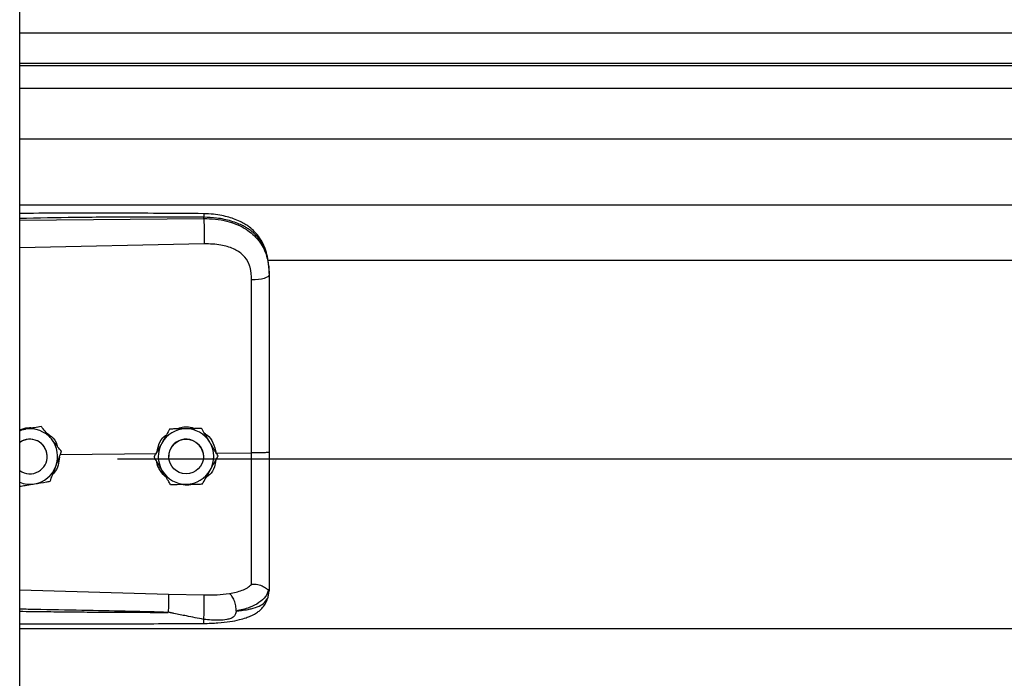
# Model space of a CAD drawing. Header units: inches. Extents: x 170 to 284, y 215 to 248.
# Tile 176 of 256: x 177.837 to 178.141, y 240.433 to 240.637. Entities that reach past the tile are written whole.
import ezdxf

# ---------------------------------------------------------------- set-up
doc = ezdxf.new("R2010")
doc.units = ezdxf.units.IN
doc.header["$LTSCALE"] = 0.25
doc.header["$MEASUREMENT"] = 0
doc.layers.add('LH BENCH MOUNT', color=7, linetype='Continuous')

msp = doc.modelspace()

# ---------------------------------------------------------------- linework, layer by layer
at = {"layer": 'LH BENCH MOUNT'}
for p, q in [((177.8370342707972, 239.6426462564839), (177.8370342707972, 243.843095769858)), ((177.8370342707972, 240.6327701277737), (181.8693542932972, 240.6327701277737)), ((181.8693542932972, 240.6232848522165), (177.8370342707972, 240.6232848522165)), ((177.8370342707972, 240.6226454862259), (181.8693542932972, 240.6226454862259)), ((177.8370342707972, 240.6156273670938), (181.8693542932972, 240.6156273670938)), ((177.8370342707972, 240.5999432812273), (181.8693542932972, 240.5999432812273)), ((177.8370342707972, 240.5795552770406), (181.8693542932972, 240.5795552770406)), ((177.893881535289, 240.5753436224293), (177.893881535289, 240.5757549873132)), ((177.8370342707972, 240.5748069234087), (177.893881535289, 240.5753436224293)), ((177.8939774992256, 240.5675548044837), (177.8370342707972, 240.5663452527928)), ((177.9135824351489, 240.5624796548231), (181.7928031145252, 240.5624796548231)), ((177.9140770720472, 240.5584203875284), (177.9140770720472, 240.5579320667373)), ((177.8388087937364, 240.5102789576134), (177.8370342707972, 240.5099900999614)), ((177.843686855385, 240.5110750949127), (177.8427582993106, 240.5109239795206)), ((177.843686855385, 240.5110734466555), (177.843686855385, 240.5110750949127)), ((177.8833259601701, 240.5103153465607), (177.8833259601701, 240.5103169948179)), ((177.8932094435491, 240.5104636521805), (177.8932094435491, 240.5104653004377)), ((177.8499405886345, 240.5034186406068), (177.8499405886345, 240.503420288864)), ((177.897705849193, 240.5028971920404), (177.9086194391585, 240.5030016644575)), ((177.8455346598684, 240.5018291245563), (177.8455346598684, 240.5018299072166)), ((177.8495684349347, 240.5024363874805), (177.8792664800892, 240.5027206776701)), ((177.8672020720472, 240.5010871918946), (181.8391864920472, 240.5010871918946)), ((177.8785126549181, 240.5016818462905), (177.8785126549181, 240.5016834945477)), ((177.8830459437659, 240.5018299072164), (177.8830459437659, 240.5018291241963)), ((177.8937463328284, 240.5018291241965), (177.8937463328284, 240.5018299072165)), ((177.8982796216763, 240.50197845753), (177.8982796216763, 240.5019801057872)), ((177.8370342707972, 240.4606735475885), (177.8829699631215, 240.4593417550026)), ((177.913737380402, 240.4583650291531), (177.9140770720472, 240.4603501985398)), ((177.9140770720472, 240.4608789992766), (177.9140770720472, 240.4603501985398)), ((177.8829699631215, 240.4593417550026), (177.8939556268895, 240.4590796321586)), ((177.8370342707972, 240.4487016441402), (181.8693542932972, 240.4487016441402))]:
    msp.add_line(p, q, dxfattribs=at)
at = {"layer": 'LH BENCH MOUNT', "flags": 128}
for points in [[(177.9140770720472, 240.5579320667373), (177.9139731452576, 240.557636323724), (177.9136651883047, 240.5573514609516), (177.9131645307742, 240.5570879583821), (177.9124895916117, 240.5568555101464), (177.9116652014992, 240.5566626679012), (177.9107216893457, 240.5565165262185), (177.9096937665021, 240.5564224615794), (177.9086192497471, 240.5563839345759)], [(177.8370342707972, 240.5097895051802), (177.8377177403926, 240.5100271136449), (177.8388087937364, 240.5102789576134)], [(177.8929888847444, 240.5045742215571), (177.8935937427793, 240.5030985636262), (177.8937463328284, 240.5018299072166)]]:
    msp.add_lwpolyline(points, dxfattribs=at)
at = {"layer": 'LH BENCH MOUNT'}
msp.add_circle((177.8883961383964, 240.5018291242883), 0.00535019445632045, dxfattribs=at)
for centre, radius, start, end in [((177.8401844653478, 240.5018299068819), 0.008560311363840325, 39.24773070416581, 99.24772960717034), ((177.8883961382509, 240.5018299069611), 0.008560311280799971, 90.85968127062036, 150.8596805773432), ((177.8883961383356, 240.5018299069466), 0.008560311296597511, 30.85968260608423, 90.85968183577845), ((177.8401844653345, 240.5018299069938), 0.005350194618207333, 39.24773075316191, 126.0718980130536), ((177.8401844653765, 240.5018291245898), 0.005350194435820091, 300.0097421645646, 126.0718999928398), ((177.8401844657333, 240.5018299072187), 0.008560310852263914, 339.2477292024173, 39.24773059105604), ((177.8883961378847, 240.5018299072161), 0.00856031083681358, 150.8596808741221, 210.8596823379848), ((177.8883961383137, 240.5018299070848), 0.005350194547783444, 30.85968222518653, 179.9999985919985), ((177.8883961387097, 240.5018299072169), 0.008560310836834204, 330.859680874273, 30.85968233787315), ((177.8401844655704, 240.5018299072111), 0.005350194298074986, 5.903435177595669e-08, 39.24773054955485), ((177.8401844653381, 240.5018291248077), 0.005350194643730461, 233.9281021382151, 300.0097413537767), ((177.8401844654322, 240.5018299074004), 0.008560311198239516, 279.2477290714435, 339.2477287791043), ((177.8883961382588, 240.5018299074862), 0.008560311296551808, 210.859682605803, 270.8596818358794), ((177.8883961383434, 240.5018299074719), 0.008560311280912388, 270.8596812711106, 330.8596805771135), ((177.8401844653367, 240.5018299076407), 0.008560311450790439, 248.4076756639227, 279.2477294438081)]:
    msp.add_arc(centre, radius, start, end, dxfattribs=at)
for points, knots in [([(177.8938629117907, 240.5768471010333), (177.8846458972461, 240.576915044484), (177.8665589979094, 240.5770483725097), (177.8476154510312, 240.5769910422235), (177.837889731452, 240.5769382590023), (177.8370342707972, 240.5769336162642)], [0, 0, 0, 0, 0.4865830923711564, 0.954840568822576, 1, 1, 1, 1]), ([(177.893881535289, 240.5757549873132), (177.8875756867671, 240.5757943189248), (177.8743366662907, 240.5758768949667), (177.8553870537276, 240.5756957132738), (177.8427465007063, 240.5754747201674), (177.8370342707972, 240.575374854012)], [0, 0, 0, 0, 0.3326703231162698, 0.6984356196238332, 1, 1, 1, 1]), ([(177.8938627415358, 240.5768312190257), (177.8938639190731, 240.5768352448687), (177.8938679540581, 240.576849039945), (177.8938731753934, 240.5767341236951), (177.8938797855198, 240.5764413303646), (177.8938808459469, 240.576025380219), (177.893881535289, 240.5757549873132)], [0, 0, 0, 0, 0.09787641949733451, 0.3353863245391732, 0.5679606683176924, 1, 1, 1, 1]), ([(177.913990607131, 240.5604634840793), (177.913871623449, 240.5615339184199), (177.9136562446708, 240.5634715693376), (177.9129113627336, 240.5659901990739), (177.912054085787, 240.5678999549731), (177.9109788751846, 240.5696526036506), (177.9096638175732, 240.5712408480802), (177.908193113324, 240.5725357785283), (177.906819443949, 240.573495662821), (177.9053768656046, 240.574327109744), (177.9029986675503, 240.5753942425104), (177.9000622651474, 240.5762071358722), (177.8967533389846, 240.5767355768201), (177.8948615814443, 240.5768085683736), (177.8938629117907, 240.5768471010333)], [0, 0, 0, 0, 0.1084465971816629, 0.1963050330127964, 0.2691828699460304, 0.3279968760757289, 0.4149595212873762, 0.4916410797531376, 0.5389760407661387, 0.594191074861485, 0.6694152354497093, 0.814854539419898, 0.9022606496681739, 1, 1, 1, 1]), ([(177.9140770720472, 240.5584203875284), (177.9140143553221, 240.559776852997), (177.9138959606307, 240.5623375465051), (177.9129264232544, 240.5658285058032), (177.9116371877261, 240.5682404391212), (177.9102733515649, 240.5699431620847), (177.9091903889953, 240.5709865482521), (177.9081314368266, 240.5718150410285), (177.9071419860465, 240.5724749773), (177.9059076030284, 240.5731700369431), (177.9043135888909, 240.5738957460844), (177.9016498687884, 240.5748037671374), (177.8981147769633, 240.5755637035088), (177.8952082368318, 240.5756950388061), (177.893881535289, 240.5757549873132)], [0, 0, 0, 0, 0.130715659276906, 0.2467609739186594, 0.3577928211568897, 0.4170971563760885, 0.4791482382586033, 0.5177152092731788, 0.5590896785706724, 0.6032945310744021, 0.6633484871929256, 0.7353692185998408, 0.8792082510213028, 1, 1, 1, 1]), ([(177.893881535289, 240.5753436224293), (177.8939032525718, 240.5747677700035), (177.8939483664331, 240.5735715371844), (177.8939893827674, 240.5713464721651), (177.8940026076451, 240.5691691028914), (177.8939856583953, 240.5680793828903), (177.8939774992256, 240.5675548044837)], [0, 0, 0, 0, 0.2406941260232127, 0.499999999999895, 0.7593058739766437, 1, 1, 1, 1]), ([(177.893881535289, 240.5753436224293), (177.895078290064, 240.5753119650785), (177.897510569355, 240.575247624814), (177.900840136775, 240.5746288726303), (177.9038185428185, 240.5736856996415), (177.9063501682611, 240.5724721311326), (177.9085957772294, 240.5709261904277), (177.9104583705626, 240.5690909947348), (177.9119520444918, 240.5669558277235), (177.9131212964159, 240.5644012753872), (177.9139181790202, 240.5613249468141), (177.9140236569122, 240.559072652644), (177.9140770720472, 240.5579320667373)], [0, 0, 0, 0, 0.1094013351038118, 0.2223468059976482, 0.315179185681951, 0.4102231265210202, 0.5012749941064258, 0.5946006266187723, 0.6834485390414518, 0.7745330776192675, 0.8858211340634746, 1, 1, 1, 1]), ([(177.9081936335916, 240.5603172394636), (177.9081936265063, 240.5603172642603), (177.9080910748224, 240.5606761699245), (177.9075958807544, 240.5620823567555), (177.9060598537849, 240.5642850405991), (177.9029928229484, 240.5661882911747), (177.8988766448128, 240.5673999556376), (177.8957238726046, 240.5674996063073), (177.8939774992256, 240.5675548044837)], [0, 0, 0, 0, 4.497367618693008e-06, 0.06509473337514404, 0.261670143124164, 0.4753105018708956, 0.709365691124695, 1, 1, 1, 1]), ([(177.9086192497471, 240.5563839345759), (177.9085492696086, 240.5577085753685), (177.9084792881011, 240.5590332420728), (177.9081936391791, 240.5603172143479), (177.9081936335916, 240.5603172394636)], [0, 0, 0, 0, 0.999980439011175, 1, 1, 1, 1]), ([(177.9140770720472, 240.5579320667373), (177.9140770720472, 240.5543018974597), (177.9140770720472, 240.5470309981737), (177.9140770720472, 240.5359502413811), (177.9140770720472, 240.5247676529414), (177.9140770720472, 240.5137989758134), (177.9140770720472, 240.5065511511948), (177.9140770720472, 240.5030713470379)], [0, 0, 0, 0, 0.2027568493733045, 0.4061035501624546, 0.60886041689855, 0.8122072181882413, 1, 1, 1, 1]), ([(177.9086194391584, 240.5030016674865), (177.908619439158, 240.5030016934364), (177.9086193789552, 240.5063880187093), (177.908619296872, 240.5134347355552), (177.9086192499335, 240.5241079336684), (177.90861924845, 240.5349840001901), (177.9086192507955, 240.5457713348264), (177.9086192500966, 240.5528464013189), (177.9086192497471, 240.5563839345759)], [0, 0, 0, 0, 1.439079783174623e-06, 0.1877923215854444, 0.3908439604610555, 0.5938956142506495, 0.7969478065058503, 1, 1, 1, 1]), ([(177.8370342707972, 240.5101090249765), (177.8378719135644, 240.5103896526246), (177.839281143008, 240.5108617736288), (177.840754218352, 240.5107431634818), (177.8413517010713, 240.5106950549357)], [0, 0, 0, 0, 0.5943977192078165, 1, 1, 1, 1]), ([(177.843686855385, 240.5110734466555), (177.8430113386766, 240.5109634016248), (177.8416444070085, 240.5107407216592), (177.8399793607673, 240.5104695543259), (177.839026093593, 240.5103143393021), (177.8388087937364, 240.5102789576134)], [0, 0, 0, 0, 0.4299704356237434, 0.8700602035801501, 1, 1, 1, 1]), ([(177.8468137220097, 240.5072479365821), (177.8466899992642, 240.5073993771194), (177.8457222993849, 240.5085838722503), (177.8446611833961, 240.5098826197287), (177.8437817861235, 240.5109589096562), (177.843686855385, 240.5110750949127)], [0, 0, 0, 0, 0.1156468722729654, 0.9045342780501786, 1, 1, 1, 1]), ([(177.8468137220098, 240.5072457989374), (177.8466899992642, 240.507397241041), (177.8457222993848, 240.5085817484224), (177.8446611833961, 240.5098806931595), (177.8437817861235, 240.5109572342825), (177.843686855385, 240.5110734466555)], [0, 0, 0, 0, 0.1156468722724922, 0.9045342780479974, 0.9999999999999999, 0.9999999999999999, 0.9999999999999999, 0.9999999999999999]), ([(177.8449580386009, 240.5093791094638), (177.8456074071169, 240.5089513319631), (177.8470983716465, 240.5079691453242), (177.8483999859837, 240.5062366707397), (177.8486759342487, 240.5050003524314), (177.8487313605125, 240.5047520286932)], [0, 0, 0, 0, 0.3814222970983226, 0.8757540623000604, 1, 1, 1, 1]), ([(177.8833259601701, 240.5103169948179), (177.8829926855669, 240.5097192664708), (177.8823182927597, 240.5085097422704), (177.8814968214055, 240.5070363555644), (177.8810265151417, 240.5061927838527), (177.8809193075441, 240.5060004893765)], [0, 0, 0, 0, 0.4299704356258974, 0.8700602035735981, 1, 1, 1, 1]), ([(177.8833259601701, 240.5103153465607), (177.8829926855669, 240.5097175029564), (177.8823182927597, 240.5085077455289), (177.8814968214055, 240.5070342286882), (177.8810265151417, 240.506190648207), (177.8809193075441, 240.5059983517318)], [0, 0, 0, 0, 0.4299704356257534, 0.8700602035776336, 1, 1, 1, 1]), ([(177.8882677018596, 240.5103913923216), (177.8869956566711, 240.5103722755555), (177.8852990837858, 240.51034677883), (177.8837208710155, 240.5103229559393), (177.8833259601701, 240.5103169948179)], [0, 0, 0, 0, 0.7497733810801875, 1, 1, 1, 1]), ([(177.8882677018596, 240.5103892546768), (177.8869956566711, 240.5103701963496), (177.8852990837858, 240.5103447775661), (177.8837208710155, 240.5103212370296), (177.8833259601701, 240.5103153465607)], [0, 0, 0, 0, 0.7497733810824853, 1, 1, 1, 1]), ([(177.8854723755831, 240.5103493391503), (177.8860413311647, 240.5105625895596), (177.8872227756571, 240.5110054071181), (177.8892673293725, 240.5110605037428), (177.8906045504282, 240.510653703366), (177.8913167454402, 240.5104370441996)], [0, 0, 0, 0, 0.3027399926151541, 0.6286439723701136, 1, 1, 1, 1]), ([(177.8932094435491, 240.5104653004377), (177.892525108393, 240.5104550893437), (177.8911403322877, 240.5104344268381), (177.8894535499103, 240.5104091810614), (177.8884878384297, 240.5103946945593), (177.8882677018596, 240.5103913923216)], [0, 0, 0, 0, 0.4299704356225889, 0.870060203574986, 1, 1, 1, 1]), ([(177.8932094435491, 240.5104636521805), (177.892525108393, 240.5104533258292), (177.8911403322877, 240.5104324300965), (177.8894535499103, 240.5104070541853), (177.8884878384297, 240.5103925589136), (177.8882677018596, 240.5103892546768)], [0, 0, 0, 0, 0.429970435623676, 0.8700602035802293, 0.9999999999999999, 0.9999999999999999, 0.9999999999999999, 0.9999999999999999]), ([(177.8957445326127, 240.5062229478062), (177.895644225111, 240.5063908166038), (177.8948596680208, 240.5077038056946), (177.893999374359, 240.5091434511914), (177.8932864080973, 240.510336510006), (177.8932094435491, 240.5104653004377)], [0, 0, 0, 0, 0.1156468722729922, 0.9045342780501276, 1, 1, 1, 1]), ([(177.8957445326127, 240.5062208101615), (177.895644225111, 240.5063886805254), (177.8948596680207, 240.5077016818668), (177.893999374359, 240.5091415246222), (177.8932864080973, 240.5103348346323), (177.8932094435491, 240.5104636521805)], [0, 0, 0, 0, 0.1156468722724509, 0.9045342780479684, 1, 1, 1, 1]), ([(177.8940843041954, 240.5090012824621), (177.8943294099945, 240.5088534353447), (177.8954622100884, 240.5081701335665), (177.8969359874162, 240.5060707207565), (177.8974431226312, 240.503980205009), (177.897705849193, 240.5028971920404)], [0, 0, 0, 0, 0.1174426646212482, 0.5427821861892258, 1, 1, 1, 1]), ([(177.8499405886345, 240.503420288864), (177.8496764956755, 240.5037435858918), (177.8486773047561, 240.5049667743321), (177.8476036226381, 240.5062810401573), (177.8468137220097, 240.5072479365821)], [0, 0, 0, 0, 0.2643068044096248, 1, 1, 1, 1]), ([(177.8499405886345, 240.5034186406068), (177.8496764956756, 240.5037418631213), (177.8486773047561, 240.5049647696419), (177.8476036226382, 240.5062789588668), (177.8468137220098, 240.5072457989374)], [0, 0, 0, 0, 0.2643068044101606, 1, 1, 1, 1]), ([(177.8809193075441, 240.5060004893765), (177.8802998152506, 240.5048892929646), (177.8794735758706, 240.5034072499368), (177.8787049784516, 240.5020284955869), (177.8785126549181, 240.5016834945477)], [0, 0, 0, 0, 0.749773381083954, 1, 1, 1, 1]), ([(177.8809193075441, 240.5059983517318), (177.8802998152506, 240.5048872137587), (177.8794735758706, 240.5034052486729), (177.8787049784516, 240.5020267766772), (177.8785126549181, 240.5016818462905)], [0, 0, 0, 0, 0.7497733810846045, 1, 1, 1, 1]), ([(177.8794303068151, 240.5033295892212), (177.8795927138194, 240.5040815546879), (177.879971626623, 240.5058359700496), (177.8811010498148, 240.50767647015), (177.8821408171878, 240.5084078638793), (177.8823393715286, 240.5085475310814)], [0, 0, 0, 0, 0.3776771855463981, 0.8811610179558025, 1, 1, 1, 1]), ([(177.8982796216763, 240.5019801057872), (177.8980655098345, 240.5023384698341), (177.8972554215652, 240.5036943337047), (177.8963849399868, 240.5051511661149), (177.8957445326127, 240.5062229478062)], [0, 0, 0, 0, 0.2643068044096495, 0.9999999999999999, 0.9999999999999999, 0.9999999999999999, 0.9999999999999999]), ([(177.8982796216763, 240.50197845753), (177.8980655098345, 240.5023367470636), (177.8972554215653, 240.5036923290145), (177.8963849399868, 240.5051490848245), (177.8957445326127, 240.5062208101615)], [0, 0, 0, 0, 0.2643068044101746, 1, 1, 1, 1]), ([(177.8481893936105, 240.4987967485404), (177.8486401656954, 240.4999864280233), (177.849241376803, 240.5015731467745), (177.8498006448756, 240.5030492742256), (177.8499405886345, 240.5034186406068)], [0, 0, 0, 0, 0.7497733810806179, 1, 1, 1, 1]), ([(177.9086192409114, 240.462311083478), (177.9086192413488, 240.4625737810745), (177.9086192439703, 240.4641482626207), (177.908619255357, 240.4675796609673), (177.908619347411, 240.4731809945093), (177.9086196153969, 240.4796208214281), (177.9086199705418, 240.486846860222), (177.9086202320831, 240.4947217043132), (177.9086201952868, 240.5002496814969), (177.908620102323, 240.5030016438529), (177.9086201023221, 240.5030016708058)], [0, 0, 0, 0, 0.03155846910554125, 0.1891461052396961, 0.3467338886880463, 0.5043277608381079, 0.6619226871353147, 0.8309600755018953, 0.9999983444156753, 1, 1, 1, 1]), ([(177.9140770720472, 240.5030713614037), (177.9139958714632, 240.50305997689), (177.9138334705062, 240.5030372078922), (177.9125806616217, 240.5030092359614), (177.910783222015, 240.5029932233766), (177.9093411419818, 240.502998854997), (177.9086201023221, 240.5030016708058)], [0, 0, 0, 0, 0.2500007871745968, 0.5000009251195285, 0.7500005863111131, 1, 1, 1, 1]), ([(177.9140770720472, 240.5030713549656), (177.9140770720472, 240.5000340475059), (177.9140770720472, 240.4938586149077), (177.9140770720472, 240.4850716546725), (177.9140770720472, 240.4769050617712), (177.9140770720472, 240.4703250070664), (177.9140770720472, 240.4649403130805), (177.9140770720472, 240.462239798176), (177.9140770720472, 240.4608789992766)], [0, 0, 0, 0, 0.1870908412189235, 0.3803918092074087, 0.5558755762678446, 0.7364481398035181, 0.8671952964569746, 1, 1, 1, 1]), ([(177.8492746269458, 240.5016609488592), (177.8491985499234, 240.5008352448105), (177.8490364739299, 240.4990761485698), (177.8481876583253, 240.4972681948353), (177.8474034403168, 240.4965675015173), (177.8473146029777, 240.4964881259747)], [0, 0, 0, 0, 0.4395923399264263, 0.9365162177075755, 1, 1, 1, 1]), ([(177.8810477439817, 240.4974390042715), (177.88094743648, 240.4976068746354), (177.8801628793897, 240.4989198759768), (177.8793025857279, 240.5003597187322), (177.8785896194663, 240.5015530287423), (177.8785126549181, 240.5016818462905)], [0, 0, 0, 0, 0.1156468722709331, 0.9045342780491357, 1, 1, 1, 1]), ([(177.88232851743, 240.4952956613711), (177.8816773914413, 240.4959578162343), (177.8803293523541, 240.4973286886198), (177.879427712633, 240.4991995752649), (177.8793831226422, 240.5002125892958), (177.8793825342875, 240.5002259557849)], [0, 0, 0, 0, 0.4797011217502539, 0.9931347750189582, 0.9999999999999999, 0.9999999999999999, 0.9999999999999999, 0.9999999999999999]), ([(177.897599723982, 240.5007588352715), (177.8974876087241, 240.5000455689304), (177.8972249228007, 240.4983743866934), (177.8960706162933, 240.4964516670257), (177.894935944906, 240.4956002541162), (177.8945711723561, 240.4953265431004)], [0, 0, 0, 0, 0.3356490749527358, 0.7864254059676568, 1, 1, 1, 1]), ([(177.8958729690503, 240.4976614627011), (177.8964924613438, 240.498772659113), (177.8973187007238, 240.5002547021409), (177.8980872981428, 240.5016334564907), (177.8982796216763, 240.50197845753)], [0, 0, 0, 0, 0.7497733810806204, 0.9999999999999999, 0.9999999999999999, 0.9999999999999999, 0.9999999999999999]), ([(177.8464381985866, 240.4941753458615), (177.846680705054, 240.4948152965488), (177.8471714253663, 240.4961102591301), (177.8477691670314, 240.4976877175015), (177.8481113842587, 240.4985908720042), (177.8481893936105, 240.4987967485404)], [0, 0, 0, 0, 0.4299704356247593, 0.8700602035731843, 1, 1, 1, 1]), ([(177.8835828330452, 240.49319665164), (177.8833687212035, 240.4935549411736), (177.8825586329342, 240.4949105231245), (177.8816881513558, 240.4963672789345), (177.8810477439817, 240.4974390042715)], [0, 0, 0, 0, 0.2643068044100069, 1, 1, 1, 1]), ([(177.8934663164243, 240.4933449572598), (177.8937995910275, 240.4939426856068), (177.8944739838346, 240.4951522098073), (177.8952954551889, 240.4966255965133), (177.8957657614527, 240.4974691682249), (177.8958729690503, 240.4976614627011)], [0, 0, 0, 0, 0.4299704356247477, 0.8700602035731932, 1, 1, 1, 1]), ([(177.841560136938, 240.4933808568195), (177.8428157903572, 240.4935853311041), (177.8444905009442, 240.4938580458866), (177.8460483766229, 240.4941118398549), (177.8464381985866, 240.4941753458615)], [0, 0, 0, 0, 0.7497733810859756, 1, 1, 1, 1]), ([(177.8370342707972, 240.4926441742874), (177.837594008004, 240.4927352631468), (177.8388457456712, 240.4929389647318), (177.8403897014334, 240.4931902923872), (177.8413428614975, 240.4933454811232), (177.841560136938, 240.4933808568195)], [0, 0, 0, 0, 0.3844201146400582, 0.8596768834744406, 1, 1, 1, 1]), ([(177.8835828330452, 240.49319665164), (177.8842671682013, 240.493206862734), (177.8856519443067, 240.4932275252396), (177.8873387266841, 240.4932527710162), (177.8883044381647, 240.4932672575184), (177.8885245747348, 240.4932705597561)], [0, 0, 0, 0, 0.4299704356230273, 0.8700602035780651, 1, 1, 1, 1]), ([(177.8906688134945, 240.4933028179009), (177.8905749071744, 240.4932662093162), (177.8898005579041, 240.492964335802), (177.8885045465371, 240.492905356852), (177.8873965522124, 240.4931579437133), (177.8870025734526, 240.493247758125)], [0, 0, 0, 0, 0.08167163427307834, 0.673462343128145, 1, 1, 1, 1]), ([(177.8885245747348, 240.4932705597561), (177.8897966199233, 240.4932896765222), (177.8914931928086, 240.4933151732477), (177.8930714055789, 240.4933389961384), (177.8934663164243, 240.4933449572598)], [0, 0, 0, 0, 0.7497733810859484, 1, 1, 1, 1]), ([(177.9017850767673, 240.4594870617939), (177.9031586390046, 240.4597749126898), (177.9052430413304, 240.4602117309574), (177.907418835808, 240.4612524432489), (177.9082178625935, 240.4619577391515), (177.9086192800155, 240.4623120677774)], [0, 0, 0, 0, 0.4901989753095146, 0.7438846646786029, 1, 1, 1, 1]), ([(177.9138842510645, 240.4606284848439), (177.9136086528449, 240.459906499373), (177.9130425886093, 240.4584235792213), (177.9109897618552, 240.4565902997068), (177.9080015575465, 240.4550322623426), (177.9052744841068, 240.4544090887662), (177.903874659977, 240.4540892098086)], [0, 0, 0, 0, 0.2305257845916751, 0.4734878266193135, 0.7297379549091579, 1, 1, 1, 1]), ([(177.9138800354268, 240.4606286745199), (177.9138309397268, 240.4606201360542), (177.913730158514, 240.4606026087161), (177.9134384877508, 240.4607888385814), (177.9129730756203, 240.4611196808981), (177.9120968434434, 240.461699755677), (177.9106176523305, 240.4623178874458), (177.9092768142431, 240.4623139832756), (177.9086192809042, 240.4623120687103)], [0, 0, 0, 0, 0.1136768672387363, 0.2333502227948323, 0.3620694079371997, 0.5019163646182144, 0.7557448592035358, 1, 1, 1, 1]), ([(177.9140770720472, 240.4608789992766), (177.9140770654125, 240.4608777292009), (177.9140769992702, 240.4608650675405), (177.9140698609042, 240.4607609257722), (177.9139714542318, 240.4606825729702), (177.9138837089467, 240.4606127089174)], [0, 0, 0, 0, 0.01193493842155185, 0.118981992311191, 1, 1, 1, 1]), ([(177.8829700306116, 240.4593417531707), (177.8829766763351, 240.4591029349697), (177.8829868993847, 240.4587355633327), (177.8829848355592, 240.4578736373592), (177.8829772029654, 240.4570988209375), (177.8829629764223, 240.4562383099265), (177.8829380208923, 240.4550788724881), (177.8829116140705, 240.4542354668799), (177.8828944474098, 240.4536871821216)], [0, 0, 0, 0, 0.2394514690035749, 0.368345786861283, 0.4999761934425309, 0.6316105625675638, 0.7605158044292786, 1, 1, 1, 1]), ([(177.8938245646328, 240.4502559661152), (177.8953126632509, 240.4502919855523), (177.8980938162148, 240.4503593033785), (177.9018287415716, 240.4507823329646), (177.9047040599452, 240.4513416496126), (177.9068054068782, 240.4519501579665), (177.9083882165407, 240.4525583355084), (177.9097639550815, 240.453253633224), (177.9110359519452, 240.454136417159), (177.912163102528, 240.4552112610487), (177.9131768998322, 240.4566301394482), (177.9135315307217, 240.4577321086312), (177.9137203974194, 240.4583189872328)], [0, 0, 0, 0, 0.1696911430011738, 0.3171409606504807, 0.4424359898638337, 0.5384364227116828, 0.6083291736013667, 0.6840959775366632, 0.7426779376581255, 0.8151683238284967, 0.9015637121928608, 1, 1, 1, 1]), ([(177.893870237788, 240.4515091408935), (177.8938862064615, 240.4517497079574), (177.8939198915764, 240.4522571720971), (177.8939647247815, 240.4532673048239), (177.8940017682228, 240.4544547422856), (177.8940245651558, 240.4557266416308), (177.8940296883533, 240.45693010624), (177.8940172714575, 240.4579260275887), (177.8939921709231, 240.4586653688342), (177.893967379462, 240.4589464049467), (177.8939556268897, 240.4590796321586)], [0, 0, 0, 0, 0.109851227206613, 0.2317256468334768, 0.3631776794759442, 0.4999999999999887, 0.6368223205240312, 0.7682743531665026, 0.8901487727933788, 1, 1, 1, 1]), ([(177.8939556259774, 240.4590796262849), (177.8953076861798, 240.459072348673), (177.8980096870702, 240.4590578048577), (177.9005163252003, 240.4593422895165), (177.9017686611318, 240.4594844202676)], [0, 0, 0, 0, 0.5003922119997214, 1, 1, 1, 1]), ([(177.9038741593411, 240.4540859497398), (177.9038492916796, 240.4546159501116), (177.9037976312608, 240.455716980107), (177.9033219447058, 240.45737943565), (177.9026172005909, 240.4587674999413), (177.9020540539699, 240.4592529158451), (177.9017828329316, 240.4594867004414)], [0, 0, 0, 0, 0.2405618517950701, 0.4997464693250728, 0.7590693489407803, 1, 1, 1, 1]), ([(177.903875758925, 240.4540874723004), (177.9044220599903, 240.4541445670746), (177.905727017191, 240.4542809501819), (177.9071257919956, 240.4545090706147), (177.9080807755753, 240.4547029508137), (177.9093141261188, 240.4549807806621), (177.9110004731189, 240.455547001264), (177.9128202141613, 240.4566725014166), (177.9134257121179, 240.4577898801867), (177.913737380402, 240.4583650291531)], [0, 0, 0, 0, 0.1091879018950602, 0.260818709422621, 0.3077983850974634, 0.3355235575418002, 0.562788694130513, 0.7749539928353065, 1, 1, 1, 1]), ([(177.88289436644, 240.453684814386), (177.8789943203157, 240.4537840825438), (177.870724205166, 240.4539945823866), (177.8576122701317, 240.4542767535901), (177.8466643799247, 240.4544893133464), (177.8396482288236, 240.454617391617), (177.8374732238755, 240.4546554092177), (177.8370342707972, 240.4546630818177)], [0, 0, 0, 0, 0.2551597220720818, 0.5410705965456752, 0.8577348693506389, 0.9712884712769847, 1, 1, 1, 1]), ([(177.8370342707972, 240.4540180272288), (177.8396319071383, 240.4539860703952), (177.8446979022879, 240.4539237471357), (177.8522620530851, 240.4538429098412), (177.8599142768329, 240.4537736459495), (177.8676722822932, 240.4537220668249), (177.8753948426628, 240.4536890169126), (177.8804317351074, 240.4536861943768), (177.8828943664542, 240.453684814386)], [0, 0, 0, 0, 0.1699411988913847, 0.3314248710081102, 0.4948424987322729, 0.6705311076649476, 0.8389164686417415, 1, 1, 1, 1]), ([(177.893870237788, 240.4515091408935), (177.8920894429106, 240.4518552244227), (177.8890343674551, 240.4524489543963), (177.8855984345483, 240.4531689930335), (177.8838602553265, 240.4535263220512), (177.8833626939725, 240.4536275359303), (177.8832121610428, 240.4536535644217), (177.8831618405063, 240.4536622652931)], [0, 0, 0, 0, 0.5022803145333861, 0.8616962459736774, 0.9584272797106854, 0.9861029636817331, 1, 1, 1, 1]), ([(177.8938244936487, 240.450277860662), (177.8938251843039, 240.450270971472), (177.8938317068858, 240.4502059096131), (177.8938426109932, 240.4503956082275), (177.8938567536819, 240.4507224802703), (177.8938654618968, 240.4511550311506), (177.8938693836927, 240.4514458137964), (177.8938702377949, 240.4515091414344)], [0, 0, 0, 0, 0.03436730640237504, 0.3245665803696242, 0.6210149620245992, 0.9174633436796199, 1, 1, 1, 1]), ([(177.903875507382, 240.4540842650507), (177.9038009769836, 240.4537139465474), (177.9036970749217, 240.4531976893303), (177.9033252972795, 240.4526003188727), (177.9029046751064, 240.4521674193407), (177.9021009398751, 240.451722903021), (177.9006236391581, 240.4513613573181), (177.8978627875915, 240.4511212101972), (177.8954660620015, 240.4513540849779), (177.8938702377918, 240.451509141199)], [0, 0, 0, 0, 0.1001269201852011, 0.1395859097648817, 0.1897135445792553, 0.2582342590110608, 0.3697357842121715, 0.5803479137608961, 1, 1, 1, 1]), ([(177.8370342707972, 240.4501187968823), (177.840700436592, 240.4501194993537), (177.8521729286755, 240.4501216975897), (177.8711037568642, 240.4501495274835), (177.8863669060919, 240.4502210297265), (177.8938245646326, 240.4502559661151)], [0, 0, 0, 0, 0.1936599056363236, 0.6060178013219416, 0.9999999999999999, 0.9999999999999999, 0.9999999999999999, 0.9999999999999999])]:
    msp.add_open_spline(points, degree=3, knots=knots, dxfattribs=at)

doc.saveas('drawing.dxf')
